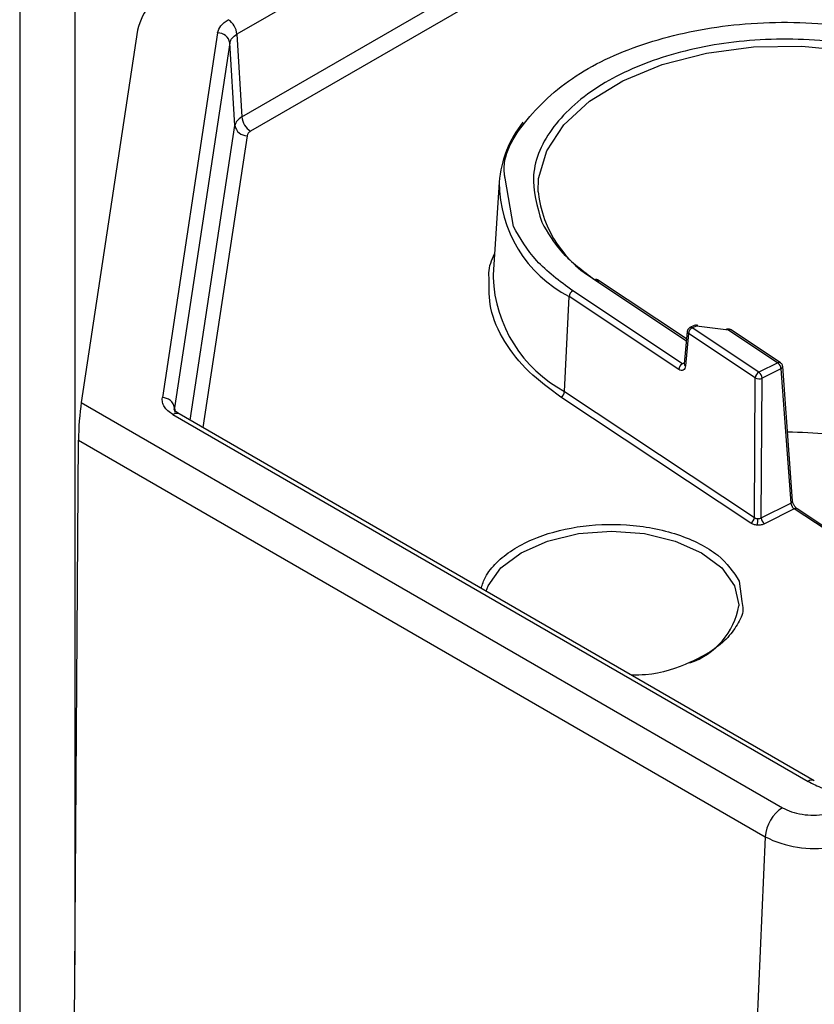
# Model space of a CAD drawing. Header units: inches. Extents: x 0.6 to 33.8, y 0 to 21.7.
# Tile 99 of 172: x 24.013 to 24.332, y 13.549 to 13.944. Entities that reach past the tile are written whole.
import ezdxf

# ---------------------------------------------------------------- set-up
doc = ezdxf.new("R2010")
doc.units = ezdxf.units.IN
doc.header["$MEASUREMENT"] = 0

msp = doc.modelspace()

# ---------------------------------------------------------------- linework, layer by layer
at = {"color": 7, "linetype": 'Continuous'}
for p, q in [((24.0130954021, 14.1355433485), (24.0130954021, 13.4618971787)), ((24.035192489, 14.1227869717), (24.035192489, 13.5650471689)), ((24.1022433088, 13.9050354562), (24.2334823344, 13.9807981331)), ((24.2369574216, 13.9749839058), (24.1057183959, 13.8992212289)), ((24.1281932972, 13.9542904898), (24.1002272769, 13.9381460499)), ((24.0604168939, 13.9398083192), (24.0377763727, 13.790416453)), ((24.0924900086, 13.9386837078), (24.0703235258, 13.7924197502)), ((24.1002272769, 13.9381460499), (24.1022433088, 13.9050354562)), ((24.0973858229, 13.9346283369), (24.07521934, 13.7883643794)), ((24.0994018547, 13.9015177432), (24.0973858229, 13.9346283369)), ((24.0814914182, 13.7833370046), (24.0994018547, 13.9015177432)), ((24.1042976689, 13.8974623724), (24.0865585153, 13.7804118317)), ((24.211151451, 13.8610466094), (24.2078219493, 13.8804592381)), ((24.2054249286, 13.878811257), (24.2030429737, 13.8417246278)), ((24.2030429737, 13.8417246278), (24.2029885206, 13.840642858)), ((24.2438039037, 13.8396473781), (24.2805391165, 13.8152531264)), ((24.2806038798, 13.8159657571), (24.2448928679, 13.8396798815)), ((24.2316706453, 13.7948973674), (24.2334695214, 13.8329377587)), ((24.2774462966, 13.8037347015), (24.2334695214, 13.8329377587)), ((24.2789298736, 13.8060024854), (24.2349530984, 13.8352055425)), ((24.2836523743, 13.8213942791), (24.2819535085, 13.8205416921)), ((24.2828364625, 13.820389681), (24.2845353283, 13.8212422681)), ((24.2845353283, 13.8212422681), (24.2973549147, 13.8195552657)), ((24.2808760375, 13.8189604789), (24.2796964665, 13.8059809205)), ((24.2813528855, 13.8181218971), (24.2801733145, 13.8051423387)), ((24.3081433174, 13.8003315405), (24.2813528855, 13.8181218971)), ((24.3096268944, 13.8025993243), (24.2828364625, 13.820389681)), ((24.2973549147, 13.8195552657), (24.3171803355, 13.806390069)), ((24.3182692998, 13.8064225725), (24.298443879, 13.8195877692)), ((24.2797351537, 13.8064066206), (24.2789298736, 13.8060024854)), ((24.3171803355, 13.806390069), (24.3096268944, 13.8025993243)), ((24.3191362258, 13.8049868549), (24.3191435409, 13.8049270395)), ((24.3231016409, 13.7510897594), (24.3191435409, 13.8049270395)), ((24.3184700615, 13.8040103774), (24.3109166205, 13.8002196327)), ((24.3184700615, 13.8040103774), (24.3224281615, 13.7501730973)), ((24.3078065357, 13.7443388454), (24.3081433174, 13.8003315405)), ((24.3105798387, 13.7442269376), (24.3109166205, 13.8002196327)), ((24.2316706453, 13.7948973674), (24.3078065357, 13.7443388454)), ((24.0377763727, 13.790416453), (24.3190910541, 13.6280169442)), ((24.3063229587, 13.7420710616), (24.2301870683, 13.7926295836)), ((24.0745857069, 13.7856595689), (24.3293575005, 13.6385829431)), ((24.0755154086, 13.7864215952), (24.07521934, 13.7883643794)), ((24.07521934, 13.7883643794), (24.0752863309, 13.7873717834)), ((24.3318179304, 13.6388265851), (24.0770461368, 13.7859032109)), ((24.0350272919, 13.5413345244), (24.036658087, 13.7754213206)), ((24.036658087, 13.7754213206), (24.3121408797, 13.6163884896)), ((24.3105798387, 13.7442269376), (24.3224281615, 13.7501730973)), ((24.3238162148, 13.7478427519), (24.3118695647, 13.741847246)), ((24.3449071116, 13.7338372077), (24.3238162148, 13.7478427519)), ((24.3448738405, 13.7346149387), (24.324905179, 13.7478752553)), ((24.3091527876, 13.743914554), (24.309797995, 13.7439572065)), ((24.3017312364, 13.7188896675), (24.3027793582, 13.7106520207)), ((24.3121408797, 13.6163884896), (24.3037691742, 13.4270918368))]:
    msp.add_line(p, q, dxfattribs=at)
at = {"color": 7, "linetype": 'Continuous', "flags": 128}
for points in [[(24.2210376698, 13.8749094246), (24.221247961, 13.8803154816), (24.2244917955, 13.8913596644), (24.2314056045, 13.901826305), (24.2417236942, 13.9113131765), (24.2550495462, 13.9194557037), (24.2708710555, 13.9259409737), (24.2885802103, 13.9305197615), (24.3074964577, 13.9330161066), (24.3268928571, 13.9333340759), (24.3460240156, 13.9314614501), (24.3641547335, 13.9274701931), (24.3805882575, 13.9215136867), (24.3946930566, 13.9138208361)], [(24.2850382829, 13.821201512), (24.2850197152, 13.8213012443), (24.2849688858, 13.8214603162), (24.284902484, 13.8215538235), (24.2848228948, 13.8215784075), (24.2847329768, 13.8215331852), (24.2846359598, 13.821419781), (24.2845353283, 13.8212422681)], [(24.2975731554, 13.8198990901), (24.2975385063, 13.8199050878), (24.2974810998, 13.8198555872), (24.297419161, 13.8197375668), (24.2973549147, 13.8195552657)], [(24.2001593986, 13.7148314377), (24.2010210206, 13.7170162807), (24.2061306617, 13.7241375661), (24.2142589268, 13.7302527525), (24.2248518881, 13.7349451), (24.2371876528, 13.737894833), (24.2504255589, 13.738900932), (24.263663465, 13.737894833), (24.2759992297, 13.7349451), (24.286592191, 13.7302527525), (24.2947204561, 13.7241375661), (24.2998300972, 13.7170162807)], [(24.2998300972, 13.7170162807), (24.3015729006, 13.7093742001), (24.3015689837, 13.7090087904)]]:
    msp.add_lwpolyline(points, dxfattribs=at)
at = {"color": 7, "linetype": 'Continuous'}
for centre, radius, start, end in [((24.0860093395, 13.933688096), 0.0263140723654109, 115.5897208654, 166.5507696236), ((24.0926333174, 13.9375528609), 0.0076170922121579, 4.4664914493, 57.2659196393), ((24.0925843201, 13.9338146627), 0.0048699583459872, 9.6181059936, 91.1096577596), ((24.1098372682, 13.9056286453), 0.0076170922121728, 184.4664914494, 237.2659196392), ((24.1042033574, 13.9023314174), 0.0048699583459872, 189.6181059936, 271.1096577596), ((24.2502903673, 13.8749719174), 0.0450294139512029, 141.6368424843, 175.1088556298), ((24.2572071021, 13.8789588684), 0.051782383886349, 180.1633281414, 242.7154221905), ((24.26768507, 13.8800866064), 0.0469338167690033, 186.333078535, 241.4978100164), ((24.2573882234, 13.8428866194), 0.054445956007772, 182.3618737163, 241.8130146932), ((24.2443760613, 13.8387364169), 0.0010757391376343, 61.2871601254, 122.132157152), ((24.2442926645, 13.8388839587), 0.0009968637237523, 357.5428537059, 52.9801413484), ((24.2363384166, 13.8326801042), 0.0028804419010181, 118.7467786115, 174.8680535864), ((24.2839623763, 13.8205546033), 0.000895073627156, 50.1994451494, 110.2637677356), ((24.2818526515, 13.8189610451), 0.0009766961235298, 180.0859599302, 239.2235148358), ((24.2842217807, 13.8178642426), 0.0028804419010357, 118.7467786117, 174.8680535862), ((24.2822629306, 13.8197006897), 0.000896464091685, 50.2252376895, 110.0019549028), ((24.2979270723, 13.8186443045), 0.001075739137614, 61.2871601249, 122.1321571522), ((24.2803151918, 13.803477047), 0.0028804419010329, 118.7467786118, 174.8680535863), ((24.2806728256, 13.8059812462), 0.0009763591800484, 180.0191165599, 239.229142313), ((24.3177512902, 13.8055103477), 0.0010487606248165, 60.1926515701, 122.9842852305), ((24.3152309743, 13.8037942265), 0.0032462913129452, 3.817802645, 53.0950946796), ((24.3180848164, 13.8049991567), 0.0010611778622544, 291.286728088, 356.1031951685), ((24.3110122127, 13.800073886), 0.0028804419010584, 118.746778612, 174.868053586), ((24.3076775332, 13.8000034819), 0.0032462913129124, 3.8178026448, 53.09509468), ((24.3096519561, 13.8032986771), 0.0033286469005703, 243.0489696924, 292.3295614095), ((24.2288017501, 13.7951550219), 0.0028804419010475, 298.746778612, 354.8680535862), ((24.0704178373, 13.7875507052), 0.0048699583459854, 9.6181059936, 91.1096577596), ((24.0760231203, 13.783688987), 0.0024391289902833, 65.2021004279, 126.1083580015), ((24.3202931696, 13.6246271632), 0.1539643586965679, 77.6457076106, 89.7072395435), ((24.3220745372, 13.7511386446), 0.0010282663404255, 290.1148696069, 357.2750536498), ((24.3243883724, 13.7469317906), 0.001075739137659, 61.287160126, 122.1321571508), ((24.3049376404, 13.7445964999), 0.0028804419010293, 298.7467786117, 354.8680535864), ((24.2819345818, 13.7440239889), 0.0272184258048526, 354.2467027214, 359.7696349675), ((24.3138189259, 13.7444430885), 0.0032462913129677, 183.8178026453, 233.0950946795), ((24.2724644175, 13.7140985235), 0.0295462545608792, 288.61185164, 350.0805661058), ((24.3307931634, 13.6366174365), 0.0024339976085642, 64.7880285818, 126.145475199), ((24.3273287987, 13.6152021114), 0.015234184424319, 122.7340803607, 175.5335085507), ((24.3314953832, 13.6537955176), 0.0421174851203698, 242.642825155, 279.7710969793)]:
    msp.add_arc(centre, radius, start, end, dxfattribs=at)
msp.add_ellipse((24.0377763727, 13.782379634), major_axis=(0.0007622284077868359, 0.01091720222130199), ratio=0.0751446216, start_param=0.7486772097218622, end_param=2.26711365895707, dxfattribs=at)
for points in [[(24.09249000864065, 13.93868370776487), (24.0927974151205, 13.93967160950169), (24.0934122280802, 13.94164741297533), (24.09563886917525, 13.94318932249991), (24.09675218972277, 13.9439602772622)], [(24.09738582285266, 13.93462833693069), (24.09759035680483, 13.93529356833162), (24.09799942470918, 13.93662403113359), (24.09948465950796, 13.93763871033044), (24.10022727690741, 13.93814604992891)], [(24.10224330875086, 13.90503545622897), (24.10150151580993, 13.90451457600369), (24.10001792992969, 13.90347281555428), (24.09960721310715, 13.90216943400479), (24.09940185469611, 13.90151774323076)], [(24.10571839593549, 13.89922122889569), (24.10534467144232, 13.89896494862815), (24.10459722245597, 13.89845238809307), (24.10439752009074, 13.89779237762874), (24.10429766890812, 13.89746237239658)], [(24.23495309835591, 13.83520554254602), (24.22971105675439, 13.83912098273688), (24.21922697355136, 13.84695186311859), (24.21384329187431, 13.85634836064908), (24.21115145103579, 13.86104660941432)], [(24.22247955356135, 13.86279888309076), (24.22489122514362, 13.8585896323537), (24.22971456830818, 13.85017113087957), (24.23910745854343, 13.84315529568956), (24.24380390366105, 13.83964737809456)], [(24.30979799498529, 13.74395720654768), (24.30994009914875, 13.74399064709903), (24.31022430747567, 13.74405752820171), (24.31046132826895, 13.74417046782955), (24.31057983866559, 13.74422693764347)], [(24.32935750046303, 13.63858294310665), (24.33122415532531, 13.63760874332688), (24.33495746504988, 13.63566034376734), (24.33953788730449, 13.63445651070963), (24.34182809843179, 13.63385459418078)]]:
    msp.add_open_spline(points, degree=3, dxfattribs=at)
for points, knots in [([(24.20782194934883, 13.88045923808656), (24.20772035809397, 13.88099604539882), (24.20621407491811, 13.88895523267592), (24.21543441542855, 13.90436721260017), (24.23573390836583, 13.92303902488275), (24.26619268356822, 13.93634044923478), (24.30214134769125, 13.94337344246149), (24.3408210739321, 13.94306966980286), (24.37774341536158, 13.93553365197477), (24.39610958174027, 13.92545395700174), (24.40502856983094, 13.92055904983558)], [0, 0, 0, 0, 0.0104745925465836, 0.1553057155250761, 0.30013683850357, 0.4368704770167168, 0.5736041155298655, 0.7184352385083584, 0.8632663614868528, 1, 1, 1, 1]), ([(24.39617776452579, 13.91611721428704), (24.38818732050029, 13.92050265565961), (24.37173323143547, 13.92953324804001), (24.33864980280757, 13.93628490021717), (24.30401098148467, 13.9365570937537), (24.27175057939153, 13.93025596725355), (24.24466237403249, 13.91833946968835), (24.22568428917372, 13.90160905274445), (24.21688119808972, 13.88199993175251), (24.22064955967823, 13.86907533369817), (24.22247955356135, 13.86279888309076)], [0, 0, 0, 0, 0.1214051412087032, 0.2500000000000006, 0.3785948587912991, 0.4999999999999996, 0.6214051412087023, 0.7499999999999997, 0.8785948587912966, 1, 1, 1, 1]), ([(24.20142133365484, 13.8401575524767), (24.20134417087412, 13.84093571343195), (24.20101262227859, 13.84427927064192), (24.20246445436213, 13.84755086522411), (24.2035783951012, 13.8500610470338)], [0, 0, 0, 0, 0.2327344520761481, 1, 1, 1, 1]), ([(24.23018706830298, 13.79262958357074), (24.22571068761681, 13.79593782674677), (24.21648979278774, 13.80275247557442), (24.2070365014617, 13.81492104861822), (24.20127001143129, 13.82761486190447), (24.20137363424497, 13.8362038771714), (24.20142133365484, 13.8401575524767)], [0, 0, 0, 0, 0.2435768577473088, 0.501743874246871, 0.7706439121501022, 1, 1, 1, 1]), ([(24.2819713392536, 13.82051209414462), (24.28183890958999, 13.82045069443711), (24.28147614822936, 13.82028250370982), (24.28109612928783, 13.81975891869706), (24.28088238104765, 13.81926482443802), (24.28088864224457, 13.81899635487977), (24.28088950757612, 13.81895925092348)], [0, 0, 0, 0, 0.2176198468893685, 0.5961207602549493, 0.944181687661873, 1, 1, 1, 1]), ([(24.29844169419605, 13.81955275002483), (24.29836269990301, 13.81961483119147), (24.2980920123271, 13.81982756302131), (24.29749256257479, 13.81994499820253), (24.29679944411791, 13.81989515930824), (24.29642937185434, 13.81966015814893), (24.2962695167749, 13.81955864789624)], [0, 0, 0, 0, 0.1287948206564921, 0.441337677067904, 0.7586822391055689, 0.9999999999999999, 0.9999999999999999, 0.9999999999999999, 0.9999999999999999]), ([(24.28017331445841, 13.80514233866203), (24.28010186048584, 13.80476061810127), (24.27995931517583, 13.80399911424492), (24.27929405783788, 13.80337462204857), (24.27842183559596, 13.80322280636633), (24.27776333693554, 13.80356834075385), (24.27744629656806, 13.80373470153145)], [0, 0, 0, 0, 0.2508370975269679, 0.5004011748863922, 0.7594634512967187, 1, 1, 1, 1]), ([(24.31912570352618, 13.80508362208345), (24.31905988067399, 13.80532332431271), (24.31895194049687, 13.80571640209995), (24.31862242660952, 13.80616497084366), (24.31837142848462, 13.80632293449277), (24.3182549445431, 13.80639624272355)], [0, 0, 0, 0, 0.4557987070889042, 0.7474454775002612, 1, 1, 1, 1]), ([(24.07458570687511, 13.78565956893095), (24.07387281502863, 13.78612458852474), (24.07244768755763, 13.78705419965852), (24.07106363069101, 13.78874682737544), (24.07023780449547, 13.79055743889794), (24.07029492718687, 13.79179844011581), (24.07032352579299, 13.79241975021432)], [0, 0, 0, 0, 0.2501125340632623, 0.4999948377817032, 0.749671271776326, 1, 1, 1, 1]), ([(24.07701898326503, 13.78591854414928), (24.07648999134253, 13.78626701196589), (24.07566502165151, 13.78681045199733), (24.07494256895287, 13.78777856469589), (24.07501054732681, 13.7878546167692), (24.07504584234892, 13.78789410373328)], [0, 0, 0, 0, 0.4621637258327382, 0.7207502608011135, 1, 1, 1, 1]), ([(24.32242816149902, 13.75017309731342), (24.32244783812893, 13.75004582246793), (24.3224861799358, 13.74979781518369), (24.32261901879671, 13.74940541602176), (24.32278895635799, 13.74903642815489), (24.32304370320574, 13.74860787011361), (24.32339341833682, 13.74816541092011), (24.32368211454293, 13.74794509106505), (24.32381621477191, 13.74784275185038)], [0, 0, 0, 0, 0.152637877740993, 0.2974295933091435, 0.4343755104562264, 0.5634772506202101, 0.7972339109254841, 1, 1, 1, 1]), ([(24.32490626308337, 13.74787453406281), (24.32474466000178, 13.74800030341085), (24.32449137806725, 13.74819742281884), (24.32412482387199, 13.74862897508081), (24.32383703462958, 13.74903582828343), (24.32356606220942, 13.74951431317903), (24.32333848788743, 13.75003879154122), (24.32316531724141, 13.75058741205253), (24.32312305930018, 13.75092138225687), (24.32310147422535, 13.75109197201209)], [0, 0, 0, 0, 0.2000788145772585, 0.3135852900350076, 0.4355965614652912, 0.5658227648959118, 0.7036578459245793, 0.8486304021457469, 1, 1, 1, 1]), ([(24.19822219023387, 13.71594976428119), (24.19870518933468, 13.71748829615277), (24.199840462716, 13.72110456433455), (24.20414273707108, 13.72638935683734), (24.21050848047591, 13.73151265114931), (24.22081390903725, 13.73693656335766), (24.23634370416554, 13.74128719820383), (24.25357183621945, 13.74200524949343), (24.26717682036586, 13.74027523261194), (24.27718209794, 13.73769946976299), (24.28600303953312, 13.73398527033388), (24.29560227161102, 13.72807729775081), (24.29931665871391, 13.72250924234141), (24.30173123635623, 13.71888966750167)], [0, 0, 0, 0, 0.0563738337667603, 0.1325048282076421, 0.2086358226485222, 0.2831847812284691, 0.4216698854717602, 0.5601549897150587, 0.6347039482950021, 0.7108349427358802, 0.7869659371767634, 0.8615148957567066, 1, 1, 1, 1]), ([(24.30901590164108, 13.74129546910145), (24.30850045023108, 13.74134738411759), (24.30746916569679, 13.74145125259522), (24.30670512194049, 13.74186440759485), (24.30632295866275, 13.74207106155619)], [0, 0, 0, 0, 0.4998149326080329, 1, 1, 1, 1]), ([(24.30780653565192, 13.74433884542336), (24.30790044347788, 13.74427813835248), (24.30808562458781, 13.74415842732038), (24.30852786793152, 13.74398478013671), (24.30890523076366, 13.74394237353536), (24.30915278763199, 13.74391455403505)], [0, 0, 0, 0, 0.261398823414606, 0.5154642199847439, 0.9999999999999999, 0.9999999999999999, 0.9999999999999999, 0.9999999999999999]), ([(24.31186956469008, 13.74184724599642), (24.31144131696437, 13.74167329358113), (24.31058513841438, 13.74132551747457), (24.30953885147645, 13.74130548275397), (24.30901590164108, 13.74129546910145)], [0, 0, 0, 0, 0.5001850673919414, 1, 1, 1, 1]), ([(24.30277935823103, 13.71065202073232), (24.30300246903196, 13.70957629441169), (24.30365276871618, 13.70644088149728), (24.30105725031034, 13.70127780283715), (24.29679611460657, 13.69551899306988), (24.29032354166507, 13.69037415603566), (24.28003106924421, 13.685075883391), (24.26899773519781, 13.68131695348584), (24.26046485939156, 13.68113801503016), (24.25859245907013, 13.68109874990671)], [0, 0, 0, 0, 0.0752063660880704, 0.219203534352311, 0.3662565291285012, 0.5133095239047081, 0.6573066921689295, 0.9248015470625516, 1, 1, 1, 1]), ([(24.31909105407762, 13.62801694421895), (24.32023877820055, 13.62744614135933), (24.32257471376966, 13.62628439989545), (24.32693698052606, 13.62528342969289), (24.33158177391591, 13.62489115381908), (24.3346109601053, 13.62522299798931), (24.33609930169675, 13.62538604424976)], [0, 0, 0, 0, 0.2456669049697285, 0.499999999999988, 0.7543330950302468, 1, 1, 1, 1])]:
    msp.add_open_spline(points, degree=3, knots=knots, dxfattribs=at)

doc.saveas('drawing.dxf')
